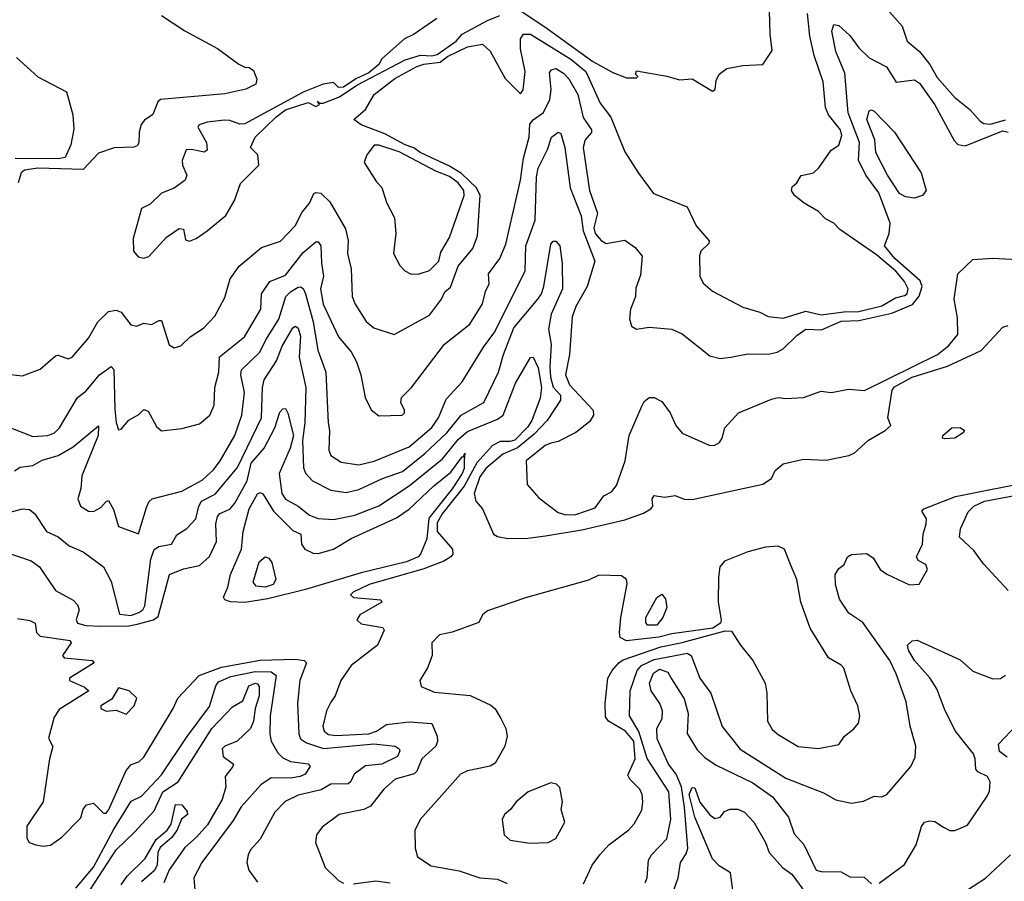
# Model space of a CAD drawing. Extents: x 1246169 to 1426871, y 660025 to 763458.
# Tile 200 of 256: x 1303563 to 1307460, y 720511 to 723920. Entities that reach past the tile are written whole.
import ezdxf

# ---------------------------------------------------------------- set-up
doc = ezdxf.new("R2010")
doc.units = 0

msp = doc.modelspace()

# ---------------------------------------------------------------- linework, layer by layer
at = {"layer": '0CON20XD'}
for points in [[(1305540, 723960), (1305641.7, 723891.8), (1305832.2, 723755), (1305910.8, 723710.8), (1305965, 723690), (1306005, 723690), (1306010, 723695), (1306000, 723705), (1306005, 723717.5), (1306125, 723697.5), (1306175, 723682.5), (1306225, 723686), (1306305, 723638), (1306315.8, 723644.2), (1306320.3, 723679.7), (1306332, 723705), (1306362.1, 723727.9), (1306425, 723739.2), (1306505, 723743.3), (1306541.7, 723798.3), (1306533.8, 723863.8), (1306527.3, 724095)], [(1306965, 723998.8), (1307056.4, 723895), (1307075.9, 723835.9), (1307124.4, 723795), (1307165, 723743.3), (1307195, 723691.5), (1307265, 723611.9), (1307324, 723565), (1307365, 723518.6), (1307379.8, 723509.8), (1307405, 723507.3), (1307465, 723523.6)], [(1304125, 723936.7), (1304216.4, 723876.4), (1304346.1, 723806.1), (1304430, 723745), (1304455, 723732.5), (1304471.7, 723731.7), (1304489.3, 723719.3), (1304502.5, 723685), (1304497.5, 723665), (1304458.8, 723645), (1304375, 723627.3), (1304120.8, 723605), (1304110, 723595), (1304090, 723545), (1304057, 723523), (1304044.7, 723505.3), (1304036.5, 723475), (1304035, 723432.5), (1304028.8, 723421.2), (1304015, 723415.6), (1303936.7, 723413.3), (1303875, 723391.9), (1303815, 723328.1), (1303635, 723332.4), (1303581.9, 723325), (1303568.9, 723315), (1303556.7, 723275)], [(1305214.8, 723925), (1305125, 723862.5), (1305086.5, 723845), (1304996, 723765), (1304985, 723743.3), (1304945, 723710), (1304893.8, 723686.2), (1304845, 723653.3), (1304825, 723652.5), (1304805, 723672.5), (1304763.8, 723665), (1304685, 723634), (1304455, 723508.3), (1304435, 723506.5), (1304395, 723521.9), (1304373.3, 723523.3), (1304305, 723515.5), (1304274.3, 723505), (1304268.9, 723495), (1304303.3, 723435), (1304305, 723404.2), (1304293.2, 723396.8), (1304242.9, 723407.1), (1304222, 723405), (1304206.7, 723363.3), (1304207.9, 723345), (1304225.3, 723305), (1304218.8, 723285), (1304175, 723253.5), (1304125, 723234.5), (1304079.3, 723190.7), (1304045, 723172.9), (1304011.9, 723055), (1304013.6, 723005), (1304031.7, 722981.7), (1304055, 722976.5), (1304075, 722982.9), (1304145, 723060), (1304195, 723094), (1304212, 723092), (1304219.7, 723049.7), (1304235, 723044.4), (1304262, 723055), (1304305, 723084.3), (1304379.2, 723145), (1304413.1, 723205), (1304437.4, 723272.6), (1304509.2, 723345), (1304505.3, 723385.3), (1304476.2, 723415), (1304495, 723456), (1304576.7, 723535), (1304615, 723563.3), (1304705, 723592.5), (1304735, 723577.5), (1304750, 723585), (1304741.7, 723598.3), (1304750, 723590), (1304765, 723590), (1304828.6, 723615), (1304898.3, 723661.7), (1305088.8, 723761.2), (1305149.6, 723780.4), (1305195, 723777.6), (1305215, 723782.3), (1305290.8, 723835), (1305315, 723863.8), (1305415, 723917.8), (1305463.3, 723936.7)], [(1306012.6, 723312.6), (1306072.4, 723232.4), (1306205, 723180), (1306240.6, 723105), (1306292, 723045), (1306291.2, 723035), (1306259.2, 723005), (1306254.3, 722985.7), (1306255.8, 722905), (1306267.9, 722877.9), (1306305, 722845.8), (1306425, 722783.1), (1306493, 722763), (1306525, 722746.1), (1306585, 722738.8), (1306675, 722766.9), (1306735, 722752.5), (1306825, 722764.9), (1306885, 722766.2), (1306975, 722787.6), (1307029.9, 722820.1), (1307065, 722828.5), (1307075.2, 722835), (1307080, 722855), (1307065.7, 722885), (1307030.4, 722925), (1306955, 722989.7), (1306809.9, 723089.9), (1306785, 723115.2), (1306752.5, 723132.5), (1306725, 723161.5), (1306667.5, 723195), (1306629.4, 723225), (1306617.5, 723245), (1306621.2, 723258.8), (1306638.8, 723275), (1306655.9, 723304.1), (1306705, 723314.3), (1306725.7, 723334.3), (1306775, 723403.8), (1306805, 723423.3), (1306817.4, 723462.6), (1306811.4, 723485), (1306764, 723544), (1306752.9, 723572.9), (1306743.5, 723675), (1306708.3, 723778.3), (1306690.3, 723855), (1306680.7, 723945)], [(1305660.4, 723709.6), (1305668.3, 723721.7), (1305685, 723726.9), (1305715, 723708.7), (1305736.7, 723686.7), (1305771.8, 723625), (1305792.8, 723532.8), (1305827, 723485), (1305825.9, 723474.1), (1305800.8, 723445), (1305793.4, 723415), (1305818.5, 723245), (1305850.6, 723155), (1305835, 723096.7), (1305840.5, 723075), (1305865, 723046.5), (1305885, 723034.4), (1305957.7, 723047.7), (1305999.5, 723019.5), (1306026.7, 722985), (1306020.3, 722909.7), (1306002.1, 722857.9), (1306000, 722825), (1305981.1, 722775), (1305977.3, 722737.3), (1305985, 722707.5), (1306005, 722696.2), (1306055, 722704), (1306145, 722696), (1306185, 722676.7), (1306295, 722590.4), (1306335, 722579.4), (1306377.5, 722585), (1306445, 722598.2), (1306525, 722596.7), (1306561.2, 722605), (1306585, 722617.9), (1306639.3, 722670.7), (1306675, 722695.9), (1306736.3, 722693.7), (1306815, 722726.8), (1306885, 722729.7), (1307015, 722758.7), (1307096.8, 722793.2), (1307123.6, 722826.4), (1307134.5, 722865), (1307127.4, 722887.4), (1307026.9, 722975), (1306986, 723025), (1307004.2, 723075), (1307008, 723115), (1306964.1, 723235), (1306911.6, 723305), (1306883.2, 723365), (1306887.4, 723435), (1306841.7, 723551.7), (1306829.4, 723709.4), (1306793.1, 723795), (1306778.2, 723875), (1306785, 723900.8), (1306805, 723897.9), (1306848.4, 723858.4), (1306885, 723809.7), (1306925, 723770), (1306994.2, 723734.3), (1307032.8, 723672.8), (1307105, 723682.2), (1307125, 723669.2), (1307185, 723583.1), (1307261.9, 723441.9), (1307276.2, 723426.2), (1307305, 723420.7), (1307455, 723481), (1307475, 723475.2)], [(1303505, 722519.5), (1303575, 722511.2), (1303645, 722537.1), (1303705, 722590), (1303715, 722592.9), (1303755, 722578.1), (1303770.8, 722585), (1303835, 722660), (1303872.7, 722725), (1303915, 722766.2), (1303945, 722770.8), (1303965, 722763.5), (1304003, 722713), (1304025, 722707.1), (1304055, 722720), (1304085, 722714), (1304115, 722730.6), (1304125, 722730), (1304155, 722633.3), (1304175, 722622), (1304200.5, 722629.5), (1304238, 722665), (1304290.2, 722699.8), (1304335, 722747.5), (1304375, 722821.2), (1304396.5, 722895), (1304432.5, 722945), (1304520.7, 723019.3), (1304595, 723044.5), (1304653.9, 723105), (1304681.1, 723158.9), (1304710, 723195), (1304727, 723233), (1304735, 723236.7), (1304755, 723233.3), (1304790.3, 723200.3), (1304852.5, 723092.5), (1304862.7, 723047.3), (1304860.4, 722995), (1304874.7, 722935), (1304879.2, 722825), (1304890.4, 722795), (1304935, 722726.5), (1304965, 722700.4), (1305045.7, 722674.3), (1305185, 722751.8), (1305232.9, 722815), (1305246.5, 722843.5), (1305268.4, 722861.6), (1305298.9, 722945), (1305357.4, 723015), (1305374.8, 723065), (1305386.4, 723225), (1305370.9, 723255), (1305311.5, 723311.5), (1305265, 723341.2), (1305148.4, 723395), (1305123, 723413), (1305088.5, 723425), (1305008.1, 723468.1), (1304914.2, 723505), (1304886, 723525), (1304931.9, 723565), (1304966.9, 723625), (1305047.4, 723687.4), (1305135, 723735.7), (1305163.1, 723745), (1305227.2, 723752.8), (1305256.4, 723775), (1305335, 723813.6), (1305395, 723823.8), (1305425.9, 723795.9), (1305485, 723688.3), (1305545, 723626.7), (1305556.6, 723643.4), (1305564, 723715), (1305544.8, 723804.9), (1305545.2, 723844.8), (1305557.5, 723862.5), (1305585, 723863.4), (1305745, 723764.6), (1305803.5, 723715), (1305860.4, 723590.4), (1305903.1, 723535), (1305957.8, 723397.8), (1306012.6, 723312.6)], [(1303550.5, 723770.5), (1303634.9, 723694.9), (1303749.2, 723635), (1303774.3, 723544.3), (1303777.1, 723487.1), (1303766.3, 723425), (1303743.3, 723375), (1303715, 723370), (1303545, 723371.7)], [(1303505, 722314.8), (1303615, 722271.1), (1303674.7, 722275.3), (1303700.6, 722285), (1303721.1, 722305), (1303791.8, 722425), (1303825, 722450), (1303879.6, 722515), (1303925, 722547.5), (1303936.3, 722536.3), (1303939.3, 722379.3), (1303945, 722326.2), (1303955, 722298), (1303965, 722300), (1303995, 722336), (1304035, 722358), (1304055, 722378), (1304071.7, 722371.7), (1304105, 722310), (1304125, 722293.3), (1304205, 722303.3), (1304275, 722321.2), (1304316, 722355), (1304333.3, 722395), (1304335.6, 722465), (1304350.9, 722525), (1304353.6, 722586.4), (1304453.6, 722665), (1304518, 722775), (1304519.8, 722835), (1304553.1, 722885), (1304615, 722909.2), (1304685, 722999.4), (1304735, 723040.9), (1304745, 723041.1), (1304755.2, 723025.2), (1304757.2, 722957.2), (1304766.1, 722905), (1304754.1, 722855), (1304765, 722794.4), (1304825, 722665.5), (1304875, 722605.6), (1304896.7, 722566.7), (1304913.9, 722515), (1304931.1, 722425), (1304955, 722376.2), (1304985, 722352.9), (1305077.5, 722355), (1305086.7, 722365), (1305086.7, 722375), (1305071.2, 722405), (1305074.2, 722425), (1305114.5, 722465.5), (1305245, 722636.5), (1305344.4, 722715), (1305395, 722796), (1305406.7, 722845), (1305421.5, 722875), (1305418.2, 722915), (1305464.1, 722975), (1305487.8, 723032.2), (1305545.9, 723285), (1305557, 723373), (1305579.3, 723455), (1305582.6, 723507.4), (1305595, 723523.7), (1305636.3, 723553.7), (1305661.4, 723605), (1305666.4, 723643.6), (1305660.4, 723709.6)], [(1307105, 723214.1), (1307068.8, 723218.8), (1307045, 723232.2), (1306997.9, 723305), (1306951.8, 723395), (1306947.9, 723445), (1306916, 723525), (1306925, 723559.2), (1306935, 723563.1), (1306945, 723558.1), (1307025, 723474.7), (1307131.4, 723315), (1307151.2, 723245), (1307135.9, 723224.1), (1307105, 723214.1)], [(1303543.3, 722135), (1303565, 722149.6), (1303615, 722156.7), (1303652.5, 722177.5), (1303715, 722196.2), (1303775, 722230.8), (1303875, 722313.8), (1303873.3, 722275), (1303809.7, 722115), (1303804.8, 722065.2), (1303793.1, 722025), (1303804.4, 721995), (1303835, 721975.7), (1303855.5, 721974.5), (1303885, 721990), (1303905, 722014.3), (1303915, 722017.5), (1303935, 721982.5), (1303954.5, 721914.5), (1304033.6, 721886.4), (1304065, 721990), (1304075, 722012.9), (1304088, 722025), (1304205, 722054.8), (1304285, 722098.4), (1304330.8, 722139.2), (1304357.1, 722175), (1304415, 722274.4), (1304441.9, 722355), (1304453.1, 722445), (1304438.3, 722515), (1304440.7, 722535), (1304513.9, 722605), (1304536.9, 722653.1), (1304589.5, 722735), (1304617, 722825), (1304635, 722844), (1304665, 722861.7), (1304675, 722863.6), (1304685, 722856.9), (1304694.5, 722835), (1304724.6, 722725), (1304743.1, 722613.1), (1304775.3, 722525), (1304784.7, 722325), (1304789.8, 722295), (1304786.6, 722216.6), (1304795.3, 722195.3), (1304835, 722170), (1304905, 722158.7), (1304966.2, 722173.8), (1305105, 722230), (1305195, 722306.7), (1305220.4, 722345), (1305251.2, 722418.8), (1305315, 722487.8), (1305398.9, 722625), (1305443.5, 722685), (1305563.5, 722926.5), (1305566.5, 723025), (1305603.5, 723126.5), (1305609.1, 723299.1), (1305615, 723332.9), (1305652.8, 723407.2), (1305667.5, 723455), (1305695, 723475.5), (1305705, 723470), (1305720.4, 723415), (1305741.7, 723255), (1305785, 723144.3), (1305793.3, 723085), (1305839.3, 722965), (1305809.2, 722865), (1305764.7, 722785), (1305750, 722745), (1305739.2, 722595), (1305723.4, 722515), (1305739.5, 722475), (1305833.6, 722375), (1305834.4, 722355), (1305819.2, 722330.8), (1305765, 722287.5), (1305695, 722251.8), (1305665, 722244.2), (1305643.3, 722235), (1305568.4, 722175), (1305571.6, 722081.6), (1305618, 722028), (1305695, 721970.8), (1305725, 721961.2), (1305765, 721962.3), (1305841.1, 721988.9), (1305875, 722036.7), (1305905, 722052.5), (1305925, 722076.7), (1305959.6, 722175), (1305975.2, 722275), (1306025, 722390.6), (1306035, 722408.9), (1306055, 722425.8), (1306075, 722426), (1306105, 722410), (1306137.1, 722365), (1306159.6, 722315), (1306184.7, 722284.7), (1306295, 722236), (1306315, 722236.2), (1306332.7, 722247.3), (1306344.2, 722265), (1306354.3, 722305.7), (1306408.8, 722365), (1306539.2, 722419.2), (1306565, 722425.6), (1306595, 722420.8), (1306665, 722425.7), (1306735, 722450.8), (1306775, 722445.7), (1306845, 722458.1), (1306906.9, 722453.1), (1307195.6, 722595), (1307239.9, 722630.1), (1307276, 722675), (1307275, 722740), (1307261.9, 722815), (1307275.7, 722914.3), (1307335, 722970.8), (1307415, 722976.7), (1307535, 722970.6)], [(1305112.9, 722912.9), (1305145, 722914.7), (1305185, 722928), (1305222.3, 722965), (1305229.6, 723000.4), (1305265, 723058.1), (1305322.4, 723225), (1305321.6, 723245), (1305299.2, 723275), (1305265, 723300.5), (1305210.9, 723320.9), (1305065, 723397.1), (1304985, 723424.2), (1304966.4, 723423.6), (1304936.7, 723385), (1304926.9, 723355), (1304975, 723279.4), (1304997, 723257), (1305015, 723197.5), (1305046.1, 723136.1), (1305051.4, 723075), (1305042.5, 722995), (1305067.9, 722947.9), (1305087, 722927), (1305112.9, 722912.9)], [(1303505.7, 721965.7), (1303575, 721984.4), (1303601.7, 721981.7), (1303622.9, 721965), (1303668.9, 721895), (1303715, 721873.9), (1303758.6, 721838.6), (1303815.2, 721815.2), (1303895.3, 721755.3), (1303925, 721697.5), (1303958.6, 721568.6), (1304002.6, 721562.6), (1304035, 721574.8), (1304051.1, 721585), (1304058.7, 721601.3), (1304082.5, 721785), (1304095, 721823.3), (1304114.3, 721835.7), (1304164.8, 721845.2), (1304185, 721882.2), (1304225, 721907.1), (1304260.4, 721945), (1304272.6, 721995), (1304283.5, 722015), (1304337.6, 722042.4), (1304425, 722147.8), (1304520, 722345), (1304524, 722465), (1304531.2, 722495), (1304579.2, 722570.8), (1304602, 722628), (1304645, 722700.9), (1304655, 722707.1), (1304665, 722699.4), (1304675, 722667.5), (1304669.5, 722585), (1304695.5, 722465.5), (1304691.3, 722325), (1304682.9, 722255), (1304687, 722147), (1304695, 722125.6), (1304722.7, 722095), (1304795, 722058.4), (1304855, 722049.7), (1304905, 722060.8), (1304998.8, 722105), (1305078, 722132), (1305166.8, 722203.2), (1305253.3, 722285), (1305311.1, 722355), (1305399.7, 722405), (1305458.4, 722525), (1305477.5, 722595), (1305518.5, 722701.5), (1305613.6, 722815), (1305628, 722835), (1305637.3, 722865), (1305665, 723032), (1305675, 723044.4), (1305685, 723043.5), (1305701.2, 723025), (1305710.5, 722955), (1305711.3, 722855), (1305666.5, 722755), (1305655.9, 722695.9), (1305666.6, 722635), (1305661, 722545), (1305664.6, 722505.4), (1305675, 722466.6), (1305703.7, 722435), (1305703.4, 722415), (1305651.6, 722335), (1305599.8, 722280.2), (1305533.4, 722226.6), (1305475, 722201.2), (1305408.4, 722145), (1305385, 722111.4), (1305362.5, 722045), (1305368.6, 722015), (1305394.4, 721984.4), (1305439.2, 721885), (1305454.7, 721874.7), (1305495, 721867.3), (1305575, 721868.4), (1305645, 721878.1), (1305788.2, 721901.8), (1305958.6, 721941.4), (1306032.5, 721967.5), (1306061.5, 721985), (1306068.5, 721995), (1306067.1, 722025), (1306075, 722036.9), (1306115, 722031.1), (1306157.3, 722037.3), (1306193.6, 722023.6), (1306225, 722021.4), (1306505, 722082.9), (1306538.6, 722105), (1306553.4, 722136.6), (1306585, 722163.3), (1306665, 722181.4), (1306755, 722177.5), (1306845, 722196.2), (1306865.7, 722205), (1306923.1, 722256.9), (1306988.1, 722295), (1307011.2, 722315), (1306998.6, 722345), (1307016.5, 722455), (1307025, 722467), (1307095, 722506.1), (1307235, 722548.8), (1307368.8, 722611.2), (1307455, 722703.8), (1307475, 722710.5)], [(1303505, 721814), (1303608.6, 721778.6), (1303641.9, 721755), (1303705, 721661.9), (1303775, 721622.9), (1303792.7, 721605), (1303798.7, 721585), (1303786.2, 721545), (1303792.4, 721532.4), (1303825, 721522.7), (1303885, 721521.1), (1303995, 721522), (1304027.9, 721527.9), (1304093.2, 721545), (1304111.5, 721558.5), (1304156.4, 721725), (1304212.3, 721747.7), (1304275, 721761.2), (1304314.4, 721795.6), (1304342.7, 721855), (1304340, 721925), (1304345.7, 721955), (1304355, 721966.7), (1304395, 721983.7), (1304415, 722006.7), (1304463.4, 722095), (1304479, 722165), (1304531, 722225), (1304573.3, 722305), (1304593.2, 722366.8), (1304605, 722380), (1304615, 722381.5), (1304625, 722363.5), (1304646.9, 722275), (1304634.4, 722225), (1304589.8, 722125), (1304601.4, 722045), (1304615, 722022.5), (1304665, 721994.8), (1304709.7, 721959.7), (1304745, 721946.9), (1304805, 721942.3), (1304890.2, 721959.8), (1304985, 721997), (1305104.6, 722075.4), (1305237, 722183), (1305299.6, 722260.4), (1305335, 722291.4), (1305455, 722339.5), (1305476.9, 722355), (1305525, 722481.9), (1305585, 722583.8), (1305595, 722585.6), (1305615, 722542.5), (1305628.2, 722465), (1305623.1, 722423.1), (1305590.7, 722335), (1305575, 722309.3), (1305522.9, 722257.1), (1305505, 722250.7), (1305465, 722250.8), (1305434.3, 722235.7)], [(1307225, 722261.2), (1307216, 722265), (1307216.9, 722275), (1307252.9, 722305), (1307285, 722307.1), (1307302.5, 722295), (1307297.1, 722285), (1307265, 722264.3), (1307225, 722261.2)], [(1305434.3, 722235.7), (1305372.7, 722167.3), (1305321.9, 722075), (1305235, 721965.5), (1305215, 721929.6), (1305216.1, 721895), (1305276.4, 721825), (1305277.3, 721805), (1305269.2, 721795), (1305242.5, 721777.5), (1305162.5, 721747.5), (1304946.2, 721685), (1304882.5, 721655), (1304872.5, 721645), (1304884.2, 721634.2), (1304992.5, 721625), (1304996.7, 721615), (1304910, 721565), (1304897.5, 721545), (1304915, 721530), (1305000, 721515), (1305006.2, 721505), (1304980, 721445), (1304875, 721364.3), (1304834.7, 721305.3), (1304812.3, 721245), (1304795, 721219.4), (1304777.7, 721185), (1304763.5, 721125), (1304768.6, 721105), (1304785, 721092.1), (1304815, 721088), (1304945, 721094.4), (1304975.3, 721105), (1305015, 721131.4), (1305105, 721141.5), (1305195, 721135.2), (1305215.3, 721085.3), (1305217.1, 721065), (1305210, 721045), (1305155.3, 720995), (1305135, 720946.5), (1305125, 720936.4), (1305049.4, 720915), (1305004.1, 720875.9), (1304951.4, 720808.6), (1304924.7, 720795.3), (1304827.1, 720775), (1304760.8, 720725), (1304738.6, 720695), (1304734.4, 720664.4), (1304772.2, 720565), (1304825, 720513.8), (1304845, 720503.9)], [(1304455, 721614.6), (1304397.4, 721617.4), (1304375.8, 721625), (1304369.4, 721635), (1304387.4, 721675), (1304397.6, 721725), (1304441.4, 721825), (1304447.3, 721895), (1304471.1, 721985), (1304505, 722043.8), (1304515, 722048.9), (1304525, 722044.7), (1304567.9, 721975), (1304645, 721899.6), (1304676.4, 721885), (1304679.2, 721845), (1304692, 721825), (1304725, 721809.4), (1304745, 721807.7), (1304805, 721825.3), (1304875, 721866.8), (1305055, 721949.5), (1305105, 721984.1), (1305200.8, 722075), (1305269.7, 722130.3), (1305315, 722190.8), (1305320, 722190), (1305325, 722205.5), (1305322, 722178), (1305322.1, 722145), (1305314.8, 722125), (1305275, 722064.2), (1305182.1, 721947.9), (1305174.1, 721865.9), (1305149.7, 721805), (1305140.4, 721795), (1305093.8, 721775), (1304915, 721732), (1304695, 721665.5), (1304545, 721628.8), (1304455, 721614.6)], [(1306039.1, 720505), (1306046.5, 720525), (1306051.8, 720595), (1306063.8, 720615), (1306125, 720679.4), (1306139.8, 720755), (1306131.9, 720865), (1306046.7, 720996.7), (1306013.1, 721103.1), (1305976.2, 721165), (1305980, 721265), (1306006.8, 721345), (1306024.8, 721365), (1306075, 721389.2), (1306179, 721409), (1306205, 721413.8), (1306220.4, 721405), (1306254.7, 721315), (1306299.3, 721255), (1306343.7, 721123.7), (1306415, 721033.8), (1306595, 720918.9), (1306745, 720861.1), (1306793.9, 720833.9), (1306855, 720819.4), (1306902.4, 720827.6), (1306945, 720847.5), (1306975, 720845.6), (1306995, 720854.3), (1307090.8, 720965), (1307107.9, 721002.1), (1307109.4, 721045), (1307087.5, 721125), (1307071.5, 721221.5), (1307032.4, 721332.4), (1307006.5, 721385), (1306900.9, 721535), (1306845, 721571.5), (1306807.5, 721627.5), (1306791.7, 721685), (1306790.8, 721725), (1306805, 721749.2), (1306826.2, 721765), (1306840, 721795), (1306855, 721803.8), (1306915, 721808), (1306940.7, 721790.7), (1306968.6, 721745), (1306995, 721725.7), (1307085, 721684.2), (1307123.6, 721686.4), (1307156.7, 721745), (1307150, 721765), (1307119.8, 721779.8), (1307112.2, 721795), (1307136.9, 721845), (1307139.2, 721885), (1307150.6, 721925), (1307151.9, 721945), (1307133.8, 721975), (1307142, 721985), (1307266.6, 722033.4), (1307592.1, 722097.9)], [(1307475, 721661.8), (1307377.8, 721767.8), (1307340.1, 721820.1), (1307283.3, 721873.3), (1307286.5, 721905), (1307317.1, 721972.9), (1307340, 721995), (1307381.8, 722015), (1307655, 722066.3)], [(1305795, 720501.2), (1305829.4, 720575), (1305859.4, 720615), (1305895.6, 720655), (1305974.4, 720715), (1305995, 720737.8), (1306025, 720792), (1306029.6, 720825), (1306026.8, 720855), (1306017.7, 720875), (1305978.5, 720915), (1305970.6, 720930.6), (1305999.5, 720995), (1305993.9, 721065), (1305961.3, 721105), (1305894.1, 721144.1), (1305882, 721162), (1305880.8, 721215), (1305891.3, 721315), (1305908, 721345), (1305934, 721376), (1305952.2, 721387.8), (1306101.4, 721438.6), (1306185, 721456.5), (1306355, 721502.5), (1306380.8, 721500.8), (1306415.8, 721445), (1306464.4, 721384.4), (1306513.1, 721295), (1306520, 721255), (1306522.5, 721145), (1306541.5, 721111.5), (1306565, 721091.5), (1306645, 721044.6), (1306725, 721036.5), (1306805, 721052), (1306828, 721085), (1306865, 721113.8), (1306883, 721137), (1306888.1, 721165), (1306880.8, 721205), (1306852.9, 721265), (1306825, 721353.8), (1306815, 721366.7), (1306765, 721395.6), (1306692.3, 721512.3), (1306654.5, 721615), (1306638.9, 721705), (1306614.6, 721765), (1306590.9, 721825), (1306565, 721836.9), (1306515, 721832.6), (1306445, 721814.8), (1306352.3, 721777.7), (1306334.5, 721755), (1306329.1, 721715), (1306327.3, 721615), (1306340, 721545), (1306337, 721533), (1306306.9, 721513.1), (1306145, 721490), (1306093, 721477), (1305965, 721462.4), (1305940.4, 721475), (1305936.7, 721495), (1305942.2, 721555), (1305967.7, 721687.7), (1305965.2, 721705.2), (1305945, 721720.2), (1305855, 721722.9), (1305815, 721703.1), (1305565, 721633), (1305415, 721580.5), (1305394.5, 721565), (1305380, 721535), (1305275, 721496.2), (1305225, 721486.1), (1305194.6, 721455), (1305195.5, 721405), (1305177.5, 721355), (1305147.1, 721305), (1305152.2, 721282.2), (1305205, 721259.5), (1305346.4, 721246.4), (1305428, 721208), (1305445, 721194), (1305468.1, 721155), (1305487.3, 721115), (1305492.5, 721085), (1305483.3, 721045), (1305445, 720977.8), (1305425, 720966.2), (1305335, 720948.6), (1305308.6, 720935), (1305148.5, 720755), (1305127.6, 720712.4), (1305128.1, 720641.9), (1305138, 720608), (1305191.8, 720571.8), (1305302.1, 720552.1), (1305385, 720524.6), (1305455, 720518.8), (1305492.8, 720502.8)], [(1304535, 721674.6), (1304499, 721679), (1304487.3, 721695), (1304511.2, 721775), (1304535, 721794.4), (1304549.3, 721789.3), (1304561.8, 721771.8), (1304577.3, 721705), (1304566, 721685), (1304535, 721674.6)], [(1306085, 721524.5), (1306048.1, 721525), (1306041.1, 721535), (1306041.6, 721555), (1306085, 721633.8), (1306105, 721646.7), (1306118.9, 721628.9), (1306124.5, 721595), (1306108.8, 721555), (1306085, 721524.5)], [(1303555, 721550.8), (1303603.1, 721543.1), (1303625, 721532.5), (1303630.4, 721495), (1303645, 721481.2), (1303763.3, 721463.3), (1303767.5, 721455), (1303732.5, 721405), (1303740, 721395), (1303850, 721385), (1303857.5, 721375), (1303760, 721315), (1303760, 721305), (1303819.5, 721279.5), (1303837.5, 721265), (1303719.9, 721190.1), (1303700, 721160), (1303676.8, 721076.8), (1303694.5, 721044.5), (1303681.2, 720995), (1303655.8, 720825), (1303591.3, 720728.7), (1303591.2, 720681.2), (1303601.2, 720665), (1303627.5, 720655), (1303655, 720650), (1303685, 720654.3), (1303730, 720685), (1303805, 720762.2), (1303815, 720796.7), (1303827.1, 720812.9), (1303855, 720820), (1303895, 720780.8), (1303905, 720780), (1303915.7, 720795), (1303985, 720948.8), (1304005, 720972.7), (1304035, 720983.2), (1304055, 721001.8), (1304171.3, 721195), (1304188.8, 721235), (1304273.4, 721325), (1304362.3, 721357.7), (1304515, 721385.5), (1304655, 721389.5), (1304689.2, 721385), (1304698.2, 721375), (1304672.7, 721305), (1304662.9, 721215), (1304667.8, 721095), (1304674.7, 721075), (1304699.1, 721059.1), (1304766.1, 721036.1), (1304938.2, 721051.8), (1304964.3, 721054.3), (1305048.8, 721045), (1305065.8, 721035), (1305067.8, 721027.8), (1305058.5, 721005), (1304997.1, 720975), (1304932.6, 720967.4), (1304886.6, 720935), (1304873.7, 720906.3), (1304862.9, 720897.1), (1304795, 720895.3), (1304756.8, 720873.2), (1304665, 720851.2), (1304613.9, 720826.1), (1304572.5, 720785), (1304515, 720677.5), (1304476.7, 720635), (1304467.5, 720615), (1304462.2, 720585), (1304470, 720555), (1304505, 720507.5)], [(1306965, 720503.9), (1307065, 720577.1), (1307112, 720655), (1307132.4, 720727.6), (1307144.2, 720745), (1307165, 720750.5), (1307185, 720746.9), (1307219.2, 720725), (1307245, 720712.2), (1307265, 720711.4), (1307315, 720732.5), (1307392.4, 720847.6), (1307401.9, 720868.1), (1307404.3, 720905), (1307394.2, 720925), (1307355, 720944.4), (1307346.9, 720955), (1307345.2, 720995), (1307337.9, 721015), (1307266.8, 721105), (1307226, 721185), (1307192.6, 721272.6), (1307165.4, 721315.4), (1307105, 721384.6), (1307080.8, 721425), (1307077.5, 721445), (1307095, 721462.9), (1307115, 721464.5), (1307285, 721386.9), (1307335, 721341.9), (1307415, 721311.8), (1307445, 721313.5), (1307465, 721327.1)], [(1306148.9, 720465), (1306169.5, 720525), (1306178.2, 720585), (1306201, 720619), (1306208, 720642), (1306195, 720804.2), (1306183.2, 720885), (1306161.1, 720935), (1306131.7, 720975), (1306086.3, 721075), (1306084.8, 721115), (1306105.7, 721155), (1306107.8, 721185), (1306097.5, 721215), (1306062.7, 721265), (1306056.3, 721295), (1306072.1, 721335), (1306095, 721350.4), (1306128.4, 721338.4), (1306142.7, 721312.7), (1306193.4, 721233.4), (1306208.4, 721175), (1306205.5, 721095.5), (1306245, 721031.3), (1306275, 721001.2), (1306320.1, 720970.1), (1306465, 720900), (1306542.6, 720845), (1306606.1, 720765), (1306628.5, 720698.5), (1306666.4, 720656.4), (1306715.6, 720555), (1306735, 720549.2), (1306815, 720547.8), (1306848.3, 720528.3), (1306905, 720527.5), (1306935, 720500.9)], [(1303785, 720483.7), (1303855, 720566.2), (1303935, 720714.2), (1304005, 720828), (1304045, 720847.8), (1304125, 720931.6), (1304226.2, 721083.8), (1304315, 721202.6), (1304339.8, 721285), (1304350.1, 721299.9), (1304398.5, 721321.5), (1304495, 721341.3), (1304559.2, 721339.2), (1304578.4, 721325), (1304554, 721165), (1304553, 721093), (1304558.8, 721065), (1304585, 721018.9), (1304605, 720999.2), (1304635.2, 720985.2), (1304705, 720975.3), (1304713.1, 720965), (1304692.7, 720935), (1304673.9, 720926.1), (1304635, 720918.9), (1304559.1, 720920.9), (1304517.9, 720892.1), (1304440, 720805), (1304408.8, 720751.2), (1304284.2, 720585.8), (1304252.9, 720525), (1304256.2, 720476.2)], [(1303825, 720450.3), (1303945, 720635.7), (1304018, 720705), (1304095, 720790.3), (1304130.1, 720865), (1304190, 720905), (1304324.4, 721115), (1304405, 721201.5), (1304446.5, 721225), (1304470.5, 721285), (1304495, 721295.1), (1304505, 721291.7), (1304511.1, 721281.1), (1304511, 721245), (1304495.2, 721195), (1304488.8, 721145), (1304476.2, 721115), (1304424.6, 721065.4), (1304375, 721045.6), (1304364.1, 721035), (1304368.8, 721005), (1304409.2, 720975), (1304407.5, 720965), (1304376.4, 720925), (1304378.9, 720885), (1304364.7, 720835), (1304306.1, 720733.9), (1304263.3, 720685), (1304216.3, 720645), (1304155, 720556.3), (1304134, 720505)], [(1303985, 721172), (1304016.2, 721205), (1304026.7, 721235), (1303996.3, 721265), (1303955, 721275.9), (1303927.8, 721232.2), (1303884.4, 721205), (1303884.3, 721195), (1303905, 721184.2), (1303945, 721188), (1303985, 721172)], [(1307471.8, 721001.8), (1307441.1, 721025), (1307437.1, 721052.9), (1307510.4, 721129.6)], [(1305582, 720662), (1305655, 720664.2), (1305685, 720680.8), (1305720.9, 720745), (1305706.2, 720795), (1305711.2, 720825), (1305701.7, 720881.7), (1305687.5, 720895), (1305665, 720900), (1305576.2, 720865), (1305528.8, 720825), (1305506.2, 720795), (1305482, 720775), (1305472.9, 720755), (1305481.2, 720695), (1305505, 720673.1), (1305582, 720662)], [(1306385.4, 720475), (1306376.2, 720545), (1306331.7, 720571.7), (1306305, 720599.2), (1306235.3, 720765), (1306213.2, 720855), (1306225, 720881.5), (1306235, 720880.5), (1306255, 720824.1), (1306295, 720773.9), (1306315, 720760), (1306335.9, 720764.1), (1306353, 720787), (1306373.4, 720796.6), (1306405, 720796.5), (1306432.2, 720785), (1306468.9, 720745), (1306515, 720663.8), (1306529.3, 720625), (1306582.7, 720565), (1306618.8, 720538.8), (1306687.3, 720445)], [(1303965, 720496.9), (1303988.3, 720531.7), (1304059.3, 720600.7), (1304103.2, 720676.8), (1304146.5, 720713.5), (1304162.6, 720737.4), (1304180, 720815), (1304205, 720813.1), (1304226.7, 720786.7), (1304226.9, 720775), (1304203.8, 720756.2), (1304186.2, 720715), (1304165, 720684.8), (1304118.8, 720645), (1304110.7, 720625), (1304107.3, 720575), (1304095, 720552.9), (1304045, 720509.2)], [(1307315, 720477.1), (1307386.1, 720523.9), (1307485, 720615.6)], [(1304885, 720501.3), (1304972.5, 720512.5), (1305030, 720505)]]:
    msp.add_lwpolyline(points, dxfattribs=at)

doc.saveas('drawing.dxf')
